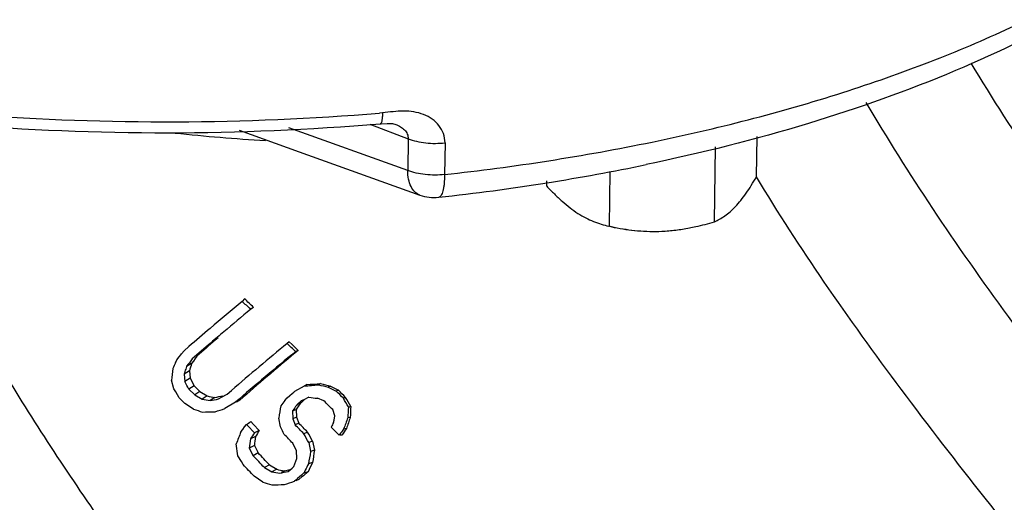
# Model space of a CAD drawing. Header units: inches. Extents: x 0 to 34, y 0 to 22.
# Tile 121 of 175: x 23.305 to 24.062, y 17.182 to 17.554. Entities that reach past the tile are written whole.
import ezdxf

# ---------------------------------------------------------------- set-up
doc = ezdxf.new("R2010")
doc.units = ezdxf.units.IN
doc.header["$LTSCALE"] = 1.87
doc.header["$MEASUREMENT"] = 0
doc.layers.get('0').update_dxf_attribs({"linetype": 'CONTINUOUS'})
doc.layers.add('3_ALL_AXES', color=7, linetype='CONTINUOUS')

msp = doc.modelspace()

# ---------------------------------------------------------------- linework, layer by layer
at = {"color": 7, "linetype": 'Continuous'}
for p, q in [((23.584092, 17.482091), (23.581761, 17.481895)), ((23.574382, 17.473284), (23.603801, 17.462063)), ((23.582303, 17.473646), (23.5823, 17.473646)), ((23.473771, 17.468697), (23.520086, 17.452001)), ((23.603495, 17.437675), (23.512101, 17.470442)), ((23.603801, 17.462063), (23.603495, 17.437675)), ((23.632128, 17.458965), (23.631821, 17.434578)), ((23.520086, 17.452001), (23.612767, 17.418772)), ((23.47801, 17.338955), (23.476128, 17.337024)), ((23.484937, 17.332385), (23.482712, 17.330924)), ((23.457655, 17.309071), (23.455387, 17.307107)), ((23.51242, 17.305975), (23.510733, 17.304584)), ((23.51242, 17.305975), (23.514689, 17.303768)), ((23.429592, 17.296763), (23.431476, 17.299088)), ((23.431476, 17.299088), (23.435097, 17.302224)), ((23.514689, 17.303768), (23.519231, 17.299339)), ((23.519231, 17.299339), (23.516827, 17.297328)), ((23.519231, 17.299339), (23.517195, 17.298414)), ((23.424829, 17.289856), (23.425864, 17.292137)), ((23.425864, 17.292137), (23.427722, 17.294446)), ((23.427722, 17.294446), (23.428915, 17.295925)), ((23.428915, 17.295925), (23.429592, 17.296763)), ((23.43865, 17.291079), (23.437279, 17.289171)), ((23.44003, 17.292994), (23.43865, 17.291079)), ((23.441419, 17.294915), (23.44003, 17.292994)), ((23.435591, 17.283479), (23.431547, 17.281069)), ((23.432162, 17.283012), (23.431547, 17.281069)), ((23.437279, 17.289171), (23.433403, 17.28691)), ((23.435591, 17.283479), (23.436303, 17.277809)), ((23.423677, 17.269609), (23.421932, 17.27631)), ((23.431547, 17.281069), (23.432188, 17.275274)), ((23.436303, 17.277809), (23.432188, 17.275274)), ((23.436303, 17.277809), (23.439386, 17.272144)), ((23.425046, 17.267379), (23.423677, 17.269609)), ((23.427789, 17.262904), (23.425046, 17.267379)), ((23.439386, 17.272144), (23.435285, 17.26955)), ((23.435286, 17.269551), (23.439714, 17.265015)), ((23.439386, 17.272144), (23.443742, 17.267613)), ((23.443742, 17.267613), (23.439714, 17.265015)), ((23.443742, 17.267613), (23.449383, 17.264222)), ((23.464654, 17.265707), (23.467973, 17.268565)), ((23.514659, 17.266141), (23.51589, 17.267171)), ((23.51589, 17.267171), (23.516749, 17.267889)), ((23.516749, 17.267889), (23.524037, 17.271935)), ((23.525907, 17.27311), (23.524037, 17.271935)), ((23.53651, 17.273769), (23.534772, 17.272789)), ((23.544095, 17.271899), (23.542414, 17.271061)), ((23.542414, 17.271061), (23.548455, 17.268026)), ((23.544095, 17.271899), (23.550132, 17.268736)), ((23.550132, 17.268736), (23.548455, 17.268025)), ((23.432099, 17.258449), (23.42779, 17.262904)), ((23.439714, 17.265015), (23.445498, 17.261662)), ((23.449383, 17.264222), (23.445497, 17.261662)), ((23.45525, 17.26312), (23.451571, 17.260643)), ((23.457946, 17.261989), (23.460174, 17.263221)), ((23.460174, 17.263221), (23.464657, 17.2657)), ((23.470939, 17.259432), (23.462916, 17.254563)), ((23.474387, 17.261099), (23.470939, 17.259432)), ((23.474387, 17.261099), (23.471774, 17.259514)), ((23.50902, 17.260737), (23.510654, 17.262783)), ((23.510654, 17.262783), (23.512753, 17.264544)), ((23.512753, 17.264544), (23.514659, 17.266141)), ((23.521567, 17.260382), (23.518435, 17.257761)), ((23.521933, 17.259475), (23.520944, 17.258639)), ((23.523522, 17.261324), (23.521567, 17.260382)), ((23.523917, 17.261152), (23.521933, 17.259475)), ((23.527444, 17.263216), (23.523522, 17.261324)), ((23.539042, 17.26046), (23.534038, 17.2625)), ((23.555693, 17.263139), (23.553978, 17.262559)), ((23.438784, 17.254015), (23.432099, 17.258449)), ((23.516067, 17.254387), (23.514892, 17.252705)), ((23.514892, 17.252705), (23.515169, 17.246677)), ((23.517628, 17.253768), (23.517995, 17.247898)), ((23.520944, 17.258639), (23.518435, 17.257761)), ((23.547517, 17.248934), (23.545764, 17.253722)), ((23.482833, 17.244525), (23.484994, 17.242258)), ((23.505652, 17.240371), (23.504245, 17.247273)), ((23.517995, 17.247898), (23.515168, 17.246676)), ((23.515169, 17.246677), (23.516981, 17.241959)), ((23.517995, 17.247898), (23.519816, 17.243267)), ((23.546502, 17.243947), (23.546838, 17.245607)), ((23.546838, 17.245607), (23.547517, 17.248934)), ((23.559305, 17.247777), (23.557345, 17.247404)), ((23.475172, 17.236611), (23.476591, 17.238501)), ((23.476591, 17.238501), (23.47802, 17.240397)), ((23.47802, 17.240397), (23.479458, 17.242298)), ((23.479458, 17.242298), (23.480231, 17.241499)), ((23.480231, 17.241499), (23.485616, 17.235917)), ((23.484994, 17.242258), (23.489326, 17.237704)), ((23.489326, 17.237704), (23.485616, 17.235917)), ((23.519816, 17.243267), (23.516981, 17.241959)), ((23.548643, 17.236105), (23.544507, 17.240335)), ((23.556348, 17.239191), (23.5542, 17.238789)), ((23.486359, 17.233035), (23.48258, 17.231283)), ((23.526344, 17.236466), (23.523541, 17.235219)), ((23.530311, 17.22955), (23.527428, 17.228397)), ((23.530311, 17.22955), (23.531732, 17.222527)), ((23.550714, 17.233981), (23.548643, 17.236105)), ((23.551871, 17.235581), (23.550714, 17.233981)), ((23.472912, 17.218269), (23.471606, 17.227358)), ((23.485585, 17.226109), (23.481644, 17.224147)), ((23.481645, 17.224148), (23.484625, 17.218313)), ((23.485585, 17.226109), (23.488549, 17.220376)), ((23.517912, 17.222101), (23.515013, 17.227949)), ((23.518223, 17.216106), (23.517912, 17.222101)), ((23.527429, 17.228397), (23.528736, 17.221441)), ((23.531732, 17.222527), (23.528736, 17.221441)), ((23.475557, 17.213752), (23.472912, 17.218269)), ((23.488549, 17.220376), (23.484625, 17.218313)), ((23.51672, 17.212033), (23.517469, 17.214067)), ((23.517469, 17.214067), (23.518223, 17.216106)), ((23.47688, 17.211487), (23.475557, 17.213752)), ((23.497105, 17.211222), (23.493254, 17.209186)), ((23.493254, 17.209186), (23.498993, 17.205806)), ((23.497105, 17.211222), (23.502709, 17.207809)), ((23.502709, 17.207809), (23.498992, 17.205806)), ((23.508602, 17.206723), (23.50626, 17.205446)), ((23.51158, 17.206225), (23.514506, 17.208741)), ((23.514506, 17.208741), (23.515978, 17.210004)), ((23.515978, 17.210004), (23.51672, 17.212033)), ((23.530294, 17.213058), (23.527109, 17.211958)), ((23.491999, 17.197965), (23.485378, 17.202434)), ((23.517339, 17.199536), (23.516318, 17.198657)), ((23.518676, 17.200687), (23.517339, 17.199536)), ((23.519855, 17.199923), (23.517498, 17.199079)), ((23.521721, 17.203302), (23.518676, 17.200687)), ((23.52215, 17.201913), (23.519855, 17.199923)), ((23.523435, 17.20477), (23.521721, 17.203302)), ((23.526785, 17.205915), (23.523435, 17.20477))]:
    msp.add_line(p, q, dxfattribs=at)
msp.add_lwpolyline([(23.582303, 17.473647), (23.58293, 17.473699), (23.587671, 17.473967), (23.591641, 17.473765), (23.594229, 17.473165)], dxfattribs=at)
for centre, radius, start, end in [((23.41802, 19.466639), 1.991486, 265.710907, 274.716228), ((23.417697, 19.44016), 1.973391, 265.297967, 274.784665), ((23.575961, 18.886821), 1.428356, 263.92126, 266.714031), ((23.456072, 19.033247), 1.625028, 279.01244, 281.744571), ((23.434726, 19.16376), 1.757273, 276.291093, 279.033225), ((23.623717, 17.449405), 0.032532, 250.325115, 276.302668), ((25.38354, 15.046062), 2.981061, 129.780139, 130.399558), ((21.188691, 14.861066), 3.370866, 47.113854, 47.266409), ((20.878825, 14.591343), 3.782212, 46.445501, 46.590128), ((25.419802, 15.000895), 3.030075, 129.73873, 130.250335), ((25.248383, 15.204745), 2.77262, 130.397819, 130.843644), ((25.333808, 15.102779), 2.896751, 130.25423, 130.378176), ((25.236694, 15.216574), 2.74715, 130.509612, 130.906693), ((25.262033, 15.223152), 2.75805, 130.923039, 131.308197), ((25.29937, 15.143271), 2.843595, 130.378127, 130.510347), ((25.329739, 15.101769), 2.856777, 129.548697, 130.670023), ((25.365243, 15.058463), 2.903905, 129.523975, 130.717513), ((25.379771, 15.071849), 2.902296, 129.932643, 131.03424), ((21.455234, 15.145019), 2.981408, 46.242595, 46.414295), ((24.665608, 16.72797), 1.362075, 155.636616, 155.846083), ((24.648084, 16.389804), 1.510049, 143.273532, 143.55216), ((25.805527, 17.055508), 2.3938, 174.491043, 174.707584), ((24.866051, 16.828439), 1.504219, 162.254451, 162.410299), ((24.86542, 16.862494), 1.490517, 163.365759, 163.59399), ((20.706599, 15.79635), 3.100976, 28.364337, 28.484577), ((23.401345, 18.89538), 1.628067, 274.321823, 274.700927), ((23.434031, 18.819581), 1.549205, 273.400092, 273.792832), ((23.972399, 19.189805), 1.966333, 257.140562, 257.368845), ((24.003045, 19.149577), 1.932953, 256.033262, 256.264829), ((21.570231, 15.264005), 2.815932, 45.21303, 45.371147), ((21.315541, 15.042906), 3.154, 44.744138, 44.887471), ((23.712746, 18.837393), 1.598234, 260.374089, 260.594888), ((23.744677, 18.821189), 1.584723, 259.260865, 259.47669), ((23.060871, 19.126611), 1.906431, 281.825888, 282.021686), ((23.115671, 18.998447), 1.76824, 281.072082, 281.274589), ((24.729076, 16.288192), 1.56025, 141.44057, 141.631765), ((23.71008, 18.914365), 1.661219, 263.688085, 263.916854), ((21.420961, 15.140657), 2.996636, 44.841291, 45.023271), ((21.735491, 16.225833), 2.09325, 29.473998, 29.68762), ((21.526745, 16.101655), 2.337878, 29.593851, 29.789251), ((24.042757, 19.18221), 2.020574, 252.607737, 252.81303), ((23.419376, 18.74454), 1.492908, 271.010207, 271.380213), ((22.617193, 19.815595), 2.697067, 288.105072, 288.274688), ((25.391387, 16.943253), 1.911474, 170.563116, 170.848232), ((23.027258, 18.51181), 1.350234, 291.170665, 291.295226), ((24.693188, 16.430727), 1.436673, 144.854172, 145.018575), ((24.67661, 16.468341), 1.400048, 145.633886, 145.875033), ((26.56971, 17.076671), 3.0172, 176.596942, 176.7561), ((23.403867, 17.891254), 0.653868, 283.619111, 283.7825), ((26.523023, 17.133602), 2.965917, 177.63071, 177.793811), ((22.417616, 18.855336), 1.931165, 303.35639, 303.476377), ((24.843728, 16.772986), 1.371078, 159.756022, 160.139279), ((24.835037, 16.803595), 1.350848, 160.803004, 161.188153), ((24.562426, 16.552527), 1.273189, 147.441677, 147.690627), ((20.745817, 15.84954), 3.090485, 26.628326, 26.746026), ((21.0109, 14.79622), 3.501725, 44.147936, 44.301828), ((20.659112, 14.490767), 3.969872, 43.759602, 43.895655), ((24.690379, 16.609719), 1.307937, 150.993592, 151.174346), ((24.705401, 16.400276), 1.424208, 143.931119, 144.090593), ((24.684567, 16.438749), 1.383324, 144.645277, 144.898393), ((24.625692, 16.787925), 1.234915, 158.694957, 159.155048), ((25.195657, 17.002836), 1.728241, 172.404113, 172.642721), ((24.581248, 16.514882), 1.311602, 146.651111, 146.893063), ((25.166312, 17.041797), 1.690802, 173.505654, 173.741819), ((20.811379, 14.627185), 3.751481, 43.888971, 44.032197), ((21.089085, 15.843426), 2.804222, 29.596427, 29.756855), ((20.765991, 15.648832), 3.184357, 29.762178, 29.905633), ((23.600553, 16.762614), 0.473994, 95.779288, 95.950134), ((25.089346, 16.981173), 1.576203, 171.192008, 171.540181), ((20.202146, 14.106187), 4.523273, 43.314897, 43.473995), ((19.677313, 13.649521), 5.222693, 42.997493, 43.134946), ((25.11001, 16.945414), 1.605185, 170.098214, 170.441652), ((19.90905, 13.853762), 4.89936, 43.117107, 43.26231), ((23.811172, 18.865076), 1.685729, 259.456336, 259.660014), ((23.151305, 18.981162), 1.810054, 281.384723, 281.518615), ((24.592176, 16.662893), 1.198264, 152.98576, 153.113899), ((24.602308, 16.657723), 1.209639, 152.730128, 152.985562), ((24.579482, 16.693126), 1.17095, 153.638998, 154.028379), ((23.781785, 18.912686), 1.730147, 260.592827, 260.797425), ((23.087575, 19.131994), 1.971894, 282.223909, 282.416938), ((25.205494, 15.25744), 2.571891, 130.746547, 130.882973), ((24.158739, 19.331568), 2.235353, 252.646243, 252.831686), ((23.461365, 18.768055), 1.572684, 271.367915, 271.722076), ((22.629446, 19.833952), 2.780526, 288.43279, 288.599954)]:
    msp.add_arc(centre, radius, start, end, dxfattribs=at)
for points, knots in [([(24.205228, 17.619314), (24.179519, 17.598417), (24.121267, 17.559371), (24.02232, 17.511239), (23.909423, 17.471195), (23.828868, 17.450984), (23.786845, 17.44224)], [0, 0, 0, 0, 0.2169548, 0.4569636, 0.7189217, 1, 1, 1, 1]), ([(23.631821, 17.434578), (23.685293, 17.440493), (23.788522, 17.456446), (23.91275, 17.488205), (24.003995, 17.520188), (24.066042, 17.546437), (24.122676, 17.575238), (24.157689, 17.596715), (24.17409, 17.607874)], [0, 0, 0, 0, 0.2810042, 0.5447524, 0.6684079, 0.7857629, 0.8963864, 1, 1, 1, 1]), ([(24.555144, 16.828721), (24.511008, 16.891911), (24.41902, 17.012718), (24.300826, 17.158672), (24.210359, 17.272922), (24.146934, 17.356184), (24.088584, 17.437993), (24.053023, 17.493037), (24.036608, 17.520387)], [0, 0, 0, 0, 0.2673594, 0.5263354, 0.6515151, 0.7728346, 0.8893555, 1, 1, 1, 1]), ([(24.481096, 16.785918), (24.435988, 16.850613), (24.342023, 16.973957), (24.221449, 17.122838), (24.12967, 17.239148), (24.065748, 17.323682), (24.007396, 17.406581), (23.972165, 17.462368), (23.95604, 17.49005)], [0, 0, 0, 0, 0.2692175, 0.5289225, 0.6540332, 0.7749402, 0.8906457, 1, 1, 1, 1]), ([(23.584092, 17.482091), (23.584077, 17.480946), (23.584012, 17.479316), (23.583793, 17.477281), (23.583592, 17.476061), (23.583338, 17.475064), (23.583033, 17.474239), (23.582616, 17.473675), (23.582303, 17.473646)], [0, 0, 0, 0, 0.3867491, 0.5507865, 0.6908283, 0.8053821, 0.8938172, 1, 1, 1, 1]), ([(23.632128, 17.458965), (23.632153, 17.461362), (23.63134, 17.46618), (23.62774, 17.472524), (23.622336, 17.477514), (23.613334, 17.482264), (23.599999, 17.484329), (23.589491, 17.482546), (23.584092, 17.482091)], [0, 0, 0, 0, 0.1182422, 0.2350356, 0.3536018, 0.4760567, 0.7327511, 1, 1, 1, 1]), ([(23.59423, 17.473164), (23.595506, 17.472678), (23.59795, 17.471506), (23.601126, 17.469083), (23.603417, 17.465875), (23.603818, 17.463304), (23.603801, 17.462063)], [0, 0, 0, 0, 0.2623018, 0.5174648, 0.7614339, 1, 1, 1, 1]), ([(23.603801, 17.462063), (23.605871, 17.461282), (23.610312, 17.459981), (23.61733, 17.458804), (23.624701, 17.458441), (23.629665, 17.458729), (23.632128, 17.458965)], [0, 0, 0, 0, 0.2310294, 0.4815868, 0.7415325, 1, 1, 1, 1]), ([(23.538945, 16.945381), (23.505636, 16.985808), (23.441133, 17.066229), (23.351707, 17.188535), (23.274135, 17.310742), (23.231086, 17.394472), (23.212799, 17.436214)], [0, 0, 0, 0, 0.2658905, 0.5231906, 0.7686754, 1, 1, 1, 1]), ([(23.612764, 17.418774), (23.611342, 17.419284), (23.608562, 17.421098), (23.605636, 17.425483), (23.603877, 17.431189), (23.603508, 17.435424), (23.603495, 17.437675)], [0, 0, 0, 0, 0.203464, 0.4312009, 0.6967836, 1, 1, 1, 1]), ([(23.631821, 17.434578), (23.626894, 17.434033), (23.61946, 17.434035), (23.610006, 17.435586), (23.605562, 17.436887), (23.603495, 17.437675)], [0, 0, 0, 0, 0.5180655, 0.7687583, 1, 1, 1, 1]), ([(23.631821, 17.434578), (23.631792, 17.432221), (23.631636, 17.428856), (23.631092, 17.424664), (23.630577, 17.422129), (23.629948, 17.420073), (23.629211, 17.418518), (23.628363, 17.417456), (23.627626, 17.417107), (23.627288, 17.417069)], [0, 0, 0, 0, 0.375483, 0.5354956, 0.6730401, 0.7869911, 0.8772228, 0.9458219, 1, 1, 1, 1]), ([(24.401255, 16.739701), (24.355777, 16.802944), (24.261235, 16.923779), (24.140209, 17.069906), (24.04784, 17.184435), (23.983269, 17.267921), (23.924059, 17.349986), (23.888103, 17.405269), (23.871556, 17.432741)], [0, 0, 0, 0, 0.2677532, 0.5270286, 0.6522427, 0.7734768, 0.889764, 1, 1, 1, 1])]:
    msp.add_open_spline(points, degree=3, knots=knots, dxfattribs=at)
at = {"layer": '3_ALL_AXES', "color": 7, "linetype": 'Continuous'}
for p, q in [((23.871595, 17.432791), (23.871985, 17.463785)), ((23.839253, 17.398291), (23.839979, 17.456015)), ((23.758593, 17.394772), (23.759125, 17.437003)), ((23.710277, 17.425752), (23.710325, 17.429625)), ((23.762286, 17.393966), (23.758112, 17.394875))]:
    msp.add_line(p, q, dxfattribs=at)
msp.add_arc((23.803527, 17.604781), 0.214762, 257.922974, 258.92971, dxfattribs=at)
for points, knots in [([(23.855354, 17.40999), (23.856787, 17.411518), (23.85963, 17.414839), (23.863686, 17.420296), (23.867703, 17.426339), (23.870297, 17.430592), (23.871595, 17.432791)], [0, 0, 0, 0, 0.2240203, 0.4671718, 0.7268866, 1, 1, 1, 1]), ([(23.710277, 17.425752), (23.712203, 17.423679), (23.716068, 17.419669), (23.722034, 17.414049), (23.728081, 17.409022), (23.732265, 17.406057), (23.734365, 17.404711)], [0, 0, 0, 0, 0.2647647, 0.5209384, 0.7665328, 1, 1, 1, 1]), ([(23.734365, 17.404711), (23.736313, 17.403462), (23.740215, 17.401191), (23.746216, 17.398422), (23.752165, 17.396329), (23.756145, 17.395303), (23.758112, 17.394875)], [0, 0, 0, 0, 0.2686686, 0.5233355, 0.7662313, 1, 1, 1, 1]), ([(23.839253, 17.398291), (23.840599, 17.398869), (23.843337, 17.400217), (23.847374, 17.402781), (23.851453, 17.406047), (23.854051, 17.408599), (23.855354, 17.40999)], [0, 0, 0, 0, 0.2192918, 0.4558005, 0.7146568, 1, 1, 1, 1]), ([(23.81999, 17.393506), (23.821615, 17.393817), (23.828095, 17.395163), (23.834498, 17.396867), (23.839253, 17.398291)], [0, 0, 0, 0, 0.2500237, 1, 1, 1, 1]), ([(23.762287, 17.393965), (23.765193, 17.393332), (23.771139, 17.39226), (23.780233, 17.391231), (23.789514, 17.390769), (23.795742, 17.390845), (23.798853, 17.39098)], [0, 0, 0, 0, 0.2425689, 0.492364, 0.7460042, 1, 1, 1, 1]), ([(23.76229, 17.394015), (23.765274, 17.393431), (23.771285, 17.392394), (23.780396, 17.391314), (23.789603, 17.390788), (23.795769, 17.390846), (23.798853, 17.39098)], [0, 0, 0, 0, 0.2480689, 0.4974283, 0.7481073, 1, 1, 1, 1]), ([(23.798853, 17.39098), (23.802396, 17.391135), (23.80948, 17.391723), (23.816499, 17.392836), (23.81999, 17.393506)], [0, 0, 0, 0, 0.4993472, 1, 1, 1, 1])]:
    msp.add_open_spline(points, degree=3, knots=knots, dxfattribs=at)

doc.saveas('drawing.dxf')
